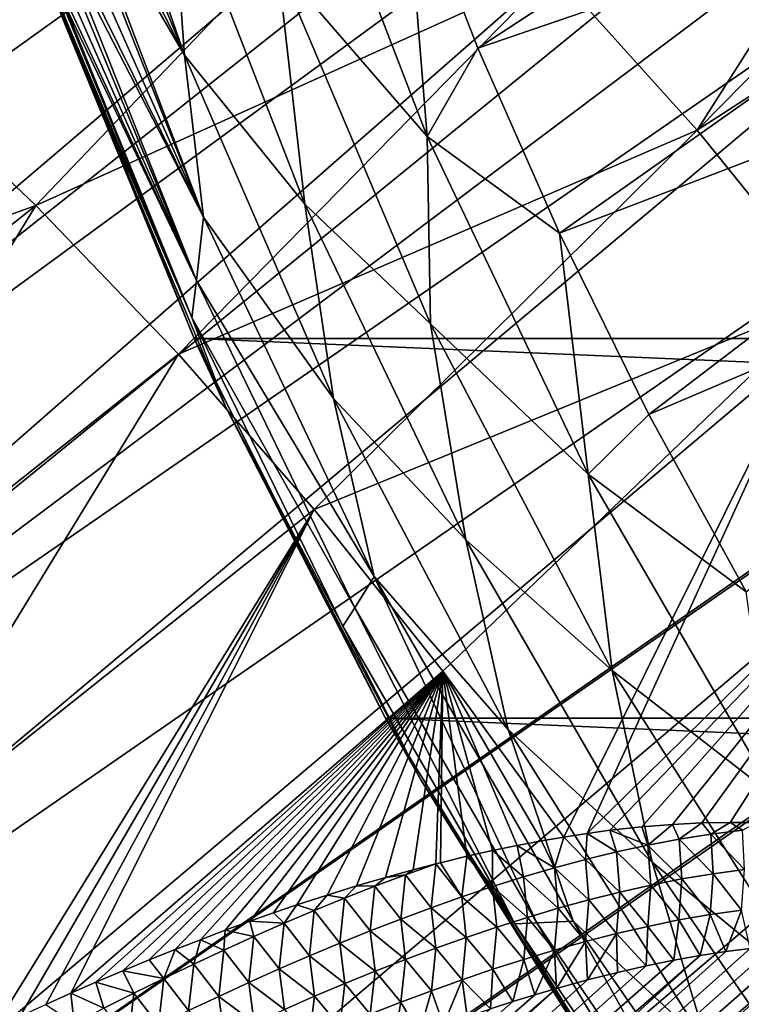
# Model space of a CAD drawing. Header units: metres. Extents: x -82 to 82, y -313 to 40.
# Tile 179 of 256: x -38 to -32, y -22 to -14. Entities that reach past the tile are written whole.
import ezdxf

# ---------------------------------------------------------------- set-up
doc = ezdxf.new("R2010")
doc.units = ezdxf.units.M
doc.layers.add('solid_505278_SW0001_CCC', color=7, linetype='CONTINUOUS')

msp = doc.modelspace()

# ---------------------------------------------------------------- linework, layer by layer
at = {"layer": 'solid_505278_SW0001_CCC'}
for points in [[(-29.250359, -0.070497, 15.767842), (-47.219147, -15.301506, 32.15123), (-47.563908, -13.921329, 33.041054)], [(-29.250359, -0.070497, 15.767842), (-29.427204, -1.039332, 15.734186), (-47.219147, -15.301506, 32.15123)], [(-29.427204, -1.039332, 15.734186), (-29.568556, -1.999146, 15.721783), (-47.219147, -15.301506, 32.15123)], [(-29.568556, -1.999146, 15.721783), (-46.740112, -16.712803, 31.379744), (-47.219147, -15.301506, 32.15123)], [(-29.568556, -1.999146, 15.721783), (-29.674345, -2.945798, 15.729449), (-46.740112, -16.712803, 31.379744)], [(-29.674345, -2.945798, 15.729449), (-29.74506, -3.876308, 15.756105), (-46.740112, -16.712803, 31.379744)], [(-29.74506, -3.876308, 15.756105), (-46.132221, -18.138931, 30.735613), (-46.740112, -16.712803, 31.379744)], [(-29.74506, -3.876308, 15.756105), (-29.781553, -4.78854, 15.800815), (-46.132221, -18.138931, 30.735613)], [(-29.781553, -4.78854, 15.800815), (-29.784897, -5.681079, 15.862787), (-46.132221, -18.138931, 30.735613)], [(-29.784897, -5.681079, 15.862787), (-45.403316, -19.561682, 30.226973), (-46.132221, -18.138931, 30.735613)], [(-29.784897, -5.681079, 15.862787), (-29.756289, -6.552997, 15.941398), (-45.403316, -19.561682, 30.226973)], [(-29.756289, -6.552997, 15.941398), (-29.697023, -7.40295, 16.036051), (-45.403316, -19.561682, 30.226973)], [(-29.697023, -7.40295, 16.036051), (-29.608393, -8.229837, 16.146132), (-45.403316, -19.561682, 30.226973)], [(-29.608393, -8.229837, 16.146132), (-44.560768, -20.966619, 29.859011), (-45.403316, -19.561682, 30.226973)], [(-29.608393, -8.229837, 16.146132), (-29.491426, -9.03531, 16.271564), (-44.560768, -20.966619, 29.859011)], [(-29.491426, -9.03531, 16.271564), (-29.347158, -9.820936, 16.412695), (-44.560768, -20.966619, 29.859011)], [(-29.347158, -9.820936, 16.412695), (-43.615726, -22.335091, 29.636663), (-44.560768, -20.966619, 29.859011)], [(-29.347158, -9.820936, 16.412695), (-29.176775, -10.586627, 16.569757), (-43.615726, -22.335091, 29.636663)], [(-29.176775, -10.586627, 16.569757), (-28.981352, -11.332709, 16.743151), (-43.615726, -22.335091, 29.636663)], [(-29.390587, -11.030421, -258.303833), (-34.76865, -12.654686, -261.541443), (-34.183567, -14.159228, -261.541443)], [(-28.866114, -12.337922, -258.303833), (-29.390587, -11.030421, -258.303833), (-34.183567, -14.159228, -261.541443)], [(-40.103329, -13.242487, 66.347427), (-38.89143, -14.29562, 66.721436), (-36.028183, -11.223099, 61.053532)], [(-38.89143, -14.29562, 66.721436), (-34.77845, -12.342787, 61.392902), (-36.028183, -11.223099, 61.053532)], [(-28.981352, -11.332709, 16.743151), (-28.762028, -12.05919, 16.933319), (-43.615726, -22.335091, 29.636663)], [(-33.576813, -13.543488, 61.605286), (-32.433533, -14.814957, 61.688858), (-30.224277, -11.32935, 55.912491)], [(-32.433533, -14.814957, 61.688858), (-29.638788, -11.975704, 55.959679), (-30.224277, -11.32935, 55.912491)], [(-37.5, -11.404346, -263.736938), (-36.525845, -14.216496, -263.735565), (-36.640965, -12.634807, -263.08255)], [(-37.5, -11.813826, -263.957245), (-36.525845, -14.216496, -263.735565), (-37.5, -11.404346, -263.736938)], [(-37.5, -12.281845, -264.249939), (-36.525845, -14.216496, -263.735565), (-37.5, -11.813826, -263.957245)], [(-32.433533, -14.814957, 61.688858), (-29.072886, -12.640895, 55.968151), (-29.638788, -11.975704, 55.959679)], [(-28.762028, -12.05919, 16.933319), (-42.578362, -23.652468, 29.56222), (-43.615726, -22.335091, 29.636663)], [(-28.16559, -13.673676, 17.443703), (-42.578362, -23.652468, 29.56222), (-28.762028, -12.05919, 16.933319)], [(-35.784664, -13.481284, -262.492188), (-34.589653, -14.865743, -261.974609), (-35.658535, -12.079038, -261.974609)], [(-35.658535, -12.079038, -261.974609), (-34.589653, -14.865743, -261.974609), (-34.76865, -12.654686, -261.541443)], [(-37.5, -12.281845, -264.249939), (-37.5, -12.546928, -264.441711), (-36.525845, -14.216496, -263.735565)], [(-28.866114, -12.337922, -258.303833), (-34.183567, -14.159228, -261.541443), (-33.533417, -15.636814, -261.541443)], [(-28.283506, -13.620573, -258.303833), (-28.866114, -12.337922, -258.303833), (-33.533417, -15.636814, -261.541443)], [(-38.89143, -14.29562, 66.721436), (-37.711143, -15.416755, 66.983505), (-34.77845, -12.342787, 61.392902)], [(-37.711143, -15.416755, 66.983505), (-33.576813, -13.543488, 61.605286), (-34.77845, -12.342787, 61.392902)], [(-37.5, -12.546928, -264.441711), (-36.374493, -15.508691, -264.440063), (-36.525845, -14.216496, -263.735565)], [(-37.5, -12.664365, -264.534058), (-36.374493, -15.508691, -264.440063), (-37.5, -12.546928, -264.441711)], [(-36.640965, -12.634807, -263.08255), (-35.565224, -15.404982, -263.08255), (-35.784664, -13.481284, -262.492188)], [(-36.525845, -14.216496, -263.735565), (-35.565224, -15.404982, -263.08255), (-36.640965, -12.634807, -263.08255)], [(-34.589653, -14.865743, -261.974609), (-34.183567, -14.159228, -261.541443), (-34.76865, -12.654686, -261.541443)], [(-32.433533, -14.814957, 61.688858), (-31.358356, -16.146347, 61.642918), (-29.072886, -12.640895, 55.968151)], [(-37.5, -12.975722, -264.808594), (-36.374493, -15.508691, -264.440063), (-37.5, -12.664365, -264.534058)], [(-37.5, -12.975722, -264.808594), (-37.5, -13.227828, -265.073608), (-36.374493, -15.508691, -264.440063)], [(-37.5, -13.227828, -265.073608), (-37.5, -13.321193, -265.185455), (-36.374493, -15.508691, -264.440063)], [(36.44915, -16.476023, -279.5), (-36.44915, -16.476023, -279.5), (-37.71508, -13.325637, -279.5)], [(-37.689125, -13.398878, -275.372955), (-37.71508, -13.325637, -279.5), (-36.44915, -16.476023, -279.5)], [(37.71508, -13.325637, -279.5), (36.44915, -16.476023, -279.5), (-37.71508, -13.325637, -279.5)], [(-37.5, -13.321193, -265.185455), (-36.430946, -16.01425, -265.183929), (-36.374493, -15.508691, -264.440063)], [(-37.5, -13.430302, -265.32959), (-36.430946, -16.01425, -265.183929), (-37.5, -13.321193, -265.185455)], [(-37.631992, -13.558504, -275.204681), (-37.689125, -13.398878, -275.372955), (-36.44915, -16.476023, -279.5)], [(-37.5, -13.59042, -265.577118), (-36.430946, -16.01425, -265.183929), (-37.5, -13.430302, -265.32959)], [(-35.784664, -13.481284, -262.492188), (-34.563755, -16.359526, -262.492188), (-34.589653, -14.865743, -261.974609)], [(-35.565224, -15.404982, -263.08255), (-34.563755, -16.359526, -262.492188), (-35.784664, -13.481284, -262.492188)], [(-37.711143, -15.416755, 66.983505), (-36.575092, -16.601664, 67.138634), (-33.576813, -13.543488, 61.605286)], [(-37.587654, -13.680943, -275.044434), (-37.631992, -13.558504, -275.204681), (-36.44915, -16.476023, -279.5)], [(-37.5, -13.59042, -265.577118), (-37.5, -13.714593, -265.81842), (-36.430946, -16.01425, -265.183929)], [(-36.575092, -16.601664, 67.138634), (-32.433533, -14.814957, 61.688858), (-33.576813, -13.543488, 61.605286)], [(-28.16559, -13.673676, 17.443703), (-41.461132, -24.902836, 29.636663), (-42.578362, -23.652468, 29.56222)], [(-28.16559, -13.673676, 17.443703), (-27.467567, -15.167238, 18.048855), (-41.461132, -24.902836, 29.636663)], [(-28.283506, -13.620573, -258.303833), (-33.533417, -15.636814, -261.541443), (-32.819435, -17.084635, -261.541443)], [(-27.643944, -14.875792, -258.303833), (-28.283506, -13.620573, -258.303833), (-32.819435, -17.084635, -261.541443)], [(-37.55397, -13.773142, -274.891052), (-37.587654, -13.680943, -275.044434), (-36.44915, -16.476023, -279.5)], [(-37.5, -13.714593, -265.81842), (-37.5, -13.771555, -265.955414), (-36.430946, -16.01425, -265.183929)], [(-37.529537, -13.83957, -274.744629), (-37.55397, -13.773142, -274.891052), (-36.44915, -16.476023, -279.5)], [(-37.5, -13.771555, -265.955414), (-36.467594, -16.309835, -265.954437), (-36.430946, -16.01425, -265.183929)], [(-37.5, -13.80651, -266.053223), (-36.467594, -16.309835, -265.954437), (-37.5, -13.771555, -265.955414)], [(-37.5, -13.869794, -266.283081), (-36.467594, -16.309835, -265.954437), (-37.5, -13.80651, -266.053223)], [(-37.512974, -13.884409, -274.603333), (-37.529537, -13.83957, -274.744629), (-36.44915, -16.476023, -279.5)], [(-37.503239, -13.910685, -274.463959), (-37.512974, -13.884409, -274.603333), (-36.44915, -16.476023, -279.5)], [(-37.5, -13.919411, -274.324585), (-37.503239, -13.910685, -274.463959), (-36.44915, -16.476023, -279.5)], [(-37.5, -13.869794, -266.283081), (-37.5, -13.907079, -266.510773), (-36.467594, -16.309835, -265.954437)], [(-37.5, -13.907079, -266.510773), (-37.5, -13.919411, -266.73761), (-36.467594, -16.309835, -265.954437)], [(-37.5, -13.919411, -266.73761), (-37.5, -13.919411, -274.324585), (-36.44915, -16.476023, -279.5)], [(-36.19841, -17.019842, -266.73761), (-37.5, -13.919411, -266.73761), (-36.44915, -16.476023, -279.5)], [(-36.467594, -16.309835, -265.954437), (-37.5, -13.919411, -266.73761), (-36.19841, -17.019842, -266.73761)], [(-36.525845, -14.216496, -263.735565), (-35.337078, -16.956917, -263.735565), (-35.565224, -15.404982, -263.08255)], [(-36.374493, -15.508691, -264.440063), (-35.337078, -16.956917, -263.735565), (-36.525845, -14.216496, -263.735565)], [(-34.589653, -14.865743, -261.974609), (-33.533417, -15.636814, -261.541443), (-34.183567, -14.159228, -261.541443)], [(-42.484177, -17.134138, 71.976013), (-37.711143, -15.416755, 66.983505), (-38.89143, -14.29562, 66.721436)], [(-36.575092, -16.601664, 67.138634), (-35.490562, -17.842735, 67.185837), (-32.433533, -14.814957, 61.688858)], [(-35.490562, -17.842735, 67.185837), (-31.358356, -16.146347, 61.642918), (-32.433533, -14.814957, 61.688858)], [(-34.589653, -14.865743, -261.974609), (-33.303379, -17.559019, -261.974609), (-33.533417, -15.636814, -261.541443)], [(-34.563755, -16.359526, -262.492188), (-33.303379, -17.559019, -261.974609), (-34.589653, -14.865743, -261.974609)], [(-27.643944, -14.875792, -258.303833), (-32.819435, -17.084635, -261.541443), (-32.04298, -18.499933, -261.541443)], [(-27.467567, -15.167238, 18.048855), (-27.455582, -15.190328, 18.059414), (-41.461132, -24.902836, 29.636663)], [(-27.455582, -15.190328, 18.059414), (-40.277557, -26.071154, 29.859011), (-41.461132, -24.902836, 29.636663)], [(-27.455582, -15.190328, 18.059414), (-26.672958, -16.562752, 18.767042), (-40.277557, -26.071154, 29.859011)], [(-35.565224, -15.404982, -263.08255), (-34.280403, -18.084595, -263.08255), (-34.563755, -16.359526, -262.492188)], [(-35.337078, -16.956917, -263.735565), (-34.280403, -18.084595, -263.08255), (-35.565224, -15.404982, -263.08255)], [(-42.484177, -17.134138, 71.976013), (-41.30949, -18.267248, 72.231407), (-37.711143, -15.416755, 66.983505)], [(-41.30949, -18.267248, 72.231407), (-40.172504, -19.457144, 72.382973), (-37.711143, -15.416755, 66.983505)], [(-40.172504, -19.457144, 72.382973), (-36.575092, -16.601664, 67.138634), (-37.711143, -15.416755, 66.983505)], [(-36.430946, -16.01425, -265.183929), (-35.012356, -18.378199, -264.440063), (-36.374493, -15.508691, -264.440063)], [(-36.374493, -15.508691, -264.440063), (-35.012356, -18.378199, -264.440063), (-35.337078, -16.956917, -263.735565)], [(-33.303379, -17.559019, -261.974609), (-32.819435, -17.084635, -261.541443), (-33.533417, -15.636814, -261.541443)], [(-36.467594, -16.309835, -265.954437), (-35.166573, -18.627459, -265.183929), (-36.430946, -16.01425, -265.183929)], [(-36.430946, -16.01425, -265.183929), (-35.166573, -18.627459, -265.183929), (-35.012356, -18.378199, -264.440063)], [(-35.490562, -17.842735, 67.185837), (-34.464523, -19.132004, 67.124802), (-31.358356, -16.146347, 61.642918)], [(-34.464523, -19.132004, 67.124802), (-33.499538, -20.456976, 66.949028), (-31.358356, -16.146347, 61.642918)], [(-33.499538, -20.456976, 66.949028), (-33.312195, -20.427992, 66.725502), (-31.358356, -16.146347, 61.642918)], [(-33.312195, -20.427992, 66.725502), (-30.36046, -17.526299, 61.46785), (-31.358356, -16.146347, 61.642918)], [(-36.467594, -16.309835, -265.954437), (-36.19841, -17.019842, -266.73761), (-35.2621, -18.774462, -265.954437)], [(-36.467594, -16.309835, -265.954437), (-35.2621, -18.774462, -265.954437), (-35.166573, -18.627459, -265.183929)], [(-34.563755, -16.359526, -262.492188), (-33.111797, -19.128408, -262.492188), (-33.303379, -17.559019, -261.974609)], [(-34.280403, -18.084595, -263.08255), (-33.111797, -19.128408, -262.492188), (-34.563755, -16.359526, -262.492188)], [(34.920612, -19.507713, -279.5), (-34.920612, -19.507713, -279.5), (-36.44915, -16.476023, -279.5)], [(-36.19841, -17.019842, -266.73761), (-36.44915, -16.476023, -279.5), (-34.920612, -19.507713, -279.5)], [(36.44915, -16.476023, -279.5), (34.920612, -19.507713, -279.5), (-36.44915, -16.476023, -279.5)], [(-26.672958, -16.562752, 18.767042), (-26.65559, -16.59059, 18.783199), (-40.277557, -26.071154, 29.859011)], [(-26.65559, -16.59059, 18.783199), (-39.040272, -27.144865, 30.226973), (-40.277557, -26.071154, 29.859011)], [(-40.172504, -19.457144, 72.382973), (-39.083408, -20.699244, 72.434235), (-36.575092, -16.601664, 67.138634)], [(-39.083408, -20.699244, 72.434235), (-35.490562, -17.842735, 67.185837), (-36.575092, -16.601664, 67.138634)], [(-26.65559, -16.59059, 18.783199), (-25.805109, -17.847361, 19.604805), (-39.040272, -27.144865, 30.226973)], [(-35.337078, -16.956917, -263.735565), (-33.943058, -19.598845, -263.735565), (-34.280403, -18.084595, -263.08255)], [(-35.012356, -18.378199, -264.440063), (-33.943058, -19.598845, -263.735565), (-35.337078, -16.956917, -263.735565)], [(-34.641018, -20, -266.73761), (-36.19841, -17.019842, -266.73761), (-34.920612, -19.507713, -279.5)], [(-35.2621, -18.774462, -265.954437), (-36.19841, -17.019842, -266.73761), (-34.641018, -20, -266.73761)], [(-33.303379, -17.559019, -261.974609), (-32.04298, -18.499933, -261.541443), (-32.819435, -17.084635, -261.541443)], [(-33.312195, -20.427992, 66.725502), (-33.130512, -20.403664, 66.509125), (-30.36046, -17.526299, 61.46785)], [(-33.130512, -20.403664, 66.509125), (-32.874817, -20.375914, 66.205238), (-30.36046, -17.526299, 61.46785)], [(-32.874817, -20.375914, 66.205238), (-32.629997, -20.355982, 65.914543), (-30.36046, -17.526299, 61.46785)], [(-32.629997, -20.355982, 65.914543), (-32.395954, -20.344074, 65.637329), (-30.36046, -17.526299, 61.46785)], [(-32.395954, -20.344074, 65.637329), (-32.172371, -20.339834, 65.373283), (-30.36046, -17.526299, 61.46785)], [(-32.172371, -20.339834, 65.373283), (-31.958502, -20.341873, 65.121017), (-30.36046, -17.526299, 61.46785)], [(-33.303379, -17.559019, -261.974609), (-31.807804, -20.141943, -261.974609), (-32.04298, -18.499933, -261.541443)], [(-33.111797, -19.128408, -262.492188), (-31.807804, -20.141943, -261.974609), (-33.303379, -17.559019, -261.974609)], [(-39.083408, -20.699244, 72.434235), (-38.04541, -21.983215, 72.380249), (-35.490562, -17.842735, 67.185837)], [(-38.04541, -21.983215, 72.380249), (-37.837036, -21.8862, 72.132797), (-35.490562, -17.842735, 67.185837)], [(-37.837036, -21.8862, 72.132797), (-37.632534, -21.792995, 71.889633), (-35.490562, -17.842735, 67.185837)], [(-37.632534, -21.792995, 71.889633), (-37.431702, -21.703327, 71.650475), (-35.490562, -17.842735, 67.185837)], [(-37.431702, -21.703327, 71.650475), (-34.464523, -19.132004, 67.124802), (-35.490562, -17.842735, 67.185837)], [(-25.805109, -17.847361, 19.604805), (-25.791048, -17.866592, 19.618942), (-39.040272, -27.144865, 30.226973)], [(-25.791048, -17.866592, 19.618942), (-37.765705, -28.109753, 30.735613), (-39.040272, -27.144865, 30.226973)], [(-25.791048, -17.866592, 19.618942), (-24.891317, -19.013494, 20.568521), (-37.765705, -28.109753, 30.735613)], [(-34.280403, -18.084595, -263.08255), (-32.794056, -20.657892, -263.08255), (-33.111797, -19.128408, -262.492188)], [(-33.943058, -19.598845, -263.735565), (-32.794056, -20.657892, -263.08255), (-34.280403, -18.084595, -263.08255)], [(-35.166573, -18.627459, -265.183929), (-33.715061, -21.141541, -265.183929), (-35.012356, -18.378199, -264.440063)], [(-35.012356, -18.378199, -264.440063), (-33.424297, -21.129118, -264.440063), (-33.943058, -19.598845, -263.735565)], [(-33.715061, -21.141541, -265.183929), (-33.424297, -21.129118, -264.440063), (-35.012356, -18.378199, -264.440063)], [(-35.2621, -18.774462, -265.954437), (-33.890282, -21.150534, -265.954437), (-35.166573, -18.627459, -265.183929)], [(-33.890282, -21.150534, -265.954437), (-33.715061, -21.141541, -265.183929), (-35.166573, -18.627459, -265.183929)], [(-35.2621, -18.774462, -265.954437), (-34.641018, -20, -266.73761), (-33.890282, -21.150534, -265.954437)], [(-24.891317, -19.013494, 20.568521), (-36.466805, -28.956055, 31.379744), (-37.765705, -28.109753, 30.735613)], [(-24.891317, -19.013494, 20.568521), (-24.474615, -19.495378, 21.041468), (-36.466805, -28.956055, 31.379744)], [(-37.431702, -21.703327, 71.650475), (-37.23444, -21.617058, 71.415222), (-34.464523, -19.132004, 67.124802)], [(-37.23444, -21.617058, 71.415222), (-37.018646, -21.525286, 71.157791), (-34.464523, -19.132004, 67.124802)], [(-37.018646, -21.525286, 71.157791), (-36.807545, -21.438181, 70.905884), (-34.464523, -19.132004, 67.124802)], [(-36.807545, -21.438181, 70.905884), (-36.600906, -21.355408, 70.659172), (-34.464523, -19.132004, 67.124802)], [(-36.600906, -21.355408, 70.659172), (-36.39851, -21.276638, 70.41732), (-34.464523, -19.132004, 67.124802)], [(-36.39851, -21.276638, 70.41732), (-36.20013, -21.20154, 70.179985), (-34.464523, -19.132004, 67.124802)], [(-36.20013, -21.20154, 70.179985), (-36.00576, -21.130165, 69.947273), (-34.464523, -19.132004, 67.124802)], [(-36.00576, -21.130165, 69.947273), (-35.815624, -21.062916, 69.719711), (-34.464523, -19.132004, 67.124802)], [(-35.815624, -21.062916, 69.719711), (-35.629555, -20.999525, 69.497055), (-34.464523, -19.132004, 67.124802)], [(-35.629555, -20.999525, 69.497055), (-35.38747, -20.920511, 69.207306), (-34.464523, -19.132004, 67.124802)], [(-35.38747, -20.920511, 69.207306), (-35.151878, -20.847183, 68.925095), (-34.464523, -19.132004, 67.124802)], [(-35.151878, -20.847183, 68.925095), (-34.92271, -20.779552, 68.650497), (-34.464523, -19.132004, 67.124802)], [(-34.92271, -20.779552, 68.650497), (-34.700142, -20.718037, 68.384094), (-34.464523, -19.132004, 67.124802)], [(-34.700142, -20.718037, 68.384094), (-34.519337, -20.670996, 68.167786), (-34.464523, -19.132004, 67.124802)], [(-34.519337, -20.670996, 68.167786), (-34.483837, -20.662056, 68.12532), (-34.464523, -19.132004, 67.124802)], [(-34.483837, -20.662056, 68.12532), (-34.273468, -20.611023, 67.873596), (-34.464523, -19.132004, 67.124802)], [(-33.677269, -20.487347, 67.161064), (-33.499538, -20.456976, 66.949028), (-34.464523, -19.132004, 67.124802)], [(-33.870205, -20.5236, 67.391342), (-33.677269, -20.487347, 67.161064), (-34.464523, -19.132004, 67.124802)], [(-34.068855, -20.564678, 67.628716), (-33.870205, -20.5236, 67.391342), (-34.464523, -19.132004, 67.124802)], [(-34.273468, -20.611023, 67.873596), (-34.068855, -20.564678, 67.628716), (-34.464523, -19.132004, 67.124802)], [(-33.111797, -19.128408, -262.492188), (-31.438499, -21.769424, -262.492188), (-31.807804, -20.141943, -261.974609)], [(-32.794056, -20.657892, -263.08255), (-31.438499, -21.769424, -262.492188), (-33.111797, -19.128408, -262.492188)], [(-24.474615, -19.495378, 21.041468), (-24.055731, -19.950617, 21.538841), (-36.466805, -28.956055, 31.379744)], [(33.140461, -22.398878, -279.5), (-33.140461, -22.398878, -279.5), (-34.920612, -19.507713, -279.5)], [(-34.641018, -20, -266.73761), (-34.920612, -19.507713, -279.5), (-33.140461, -22.398878, -279.5)], [(34.920612, -19.507713, -279.5), (33.140461, -22.398878, -279.5), (-34.920612, -19.507713, -279.5)], [(-33.943058, -19.598845, -263.735565), (-32.351887, -22.126936, -263.735565), (-32.794056, -20.657892, -263.08255)], [(-33.424297, -21.129118, -264.440063), (-32.351887, -22.126936, -263.735565), (-33.943058, -19.598845, -263.735565)], [(-24.055731, -19.950617, 21.538841), (-35.160133, -29.672882, 32.15123), (-36.466805, -28.956055, 31.379744)], [(-24.055731, -19.950617, 21.538841), (-23.637632, -20.378817, 22.060297), (-35.160133, -29.672882, 32.15123)], [(-32.838821, -22.838821, -266.73761), (-34.641018, -20, -266.73761), (-33.140461, -22.398878, -279.5)], [(-33.890282, -21.150534, -265.954437), (-34.641018, -20, -266.73761), (-32.838821, -22.838821, -266.73761)], [(-32.827927, -20.521631, 66.2267), (-32.629997, -20.355982, 65.914543), (-32.874817, -20.375914, 66.205238)], [(-32.827927, -20.521631, 66.2267), (-32.577141, -20.473749, 65.914848), (-32.629997, -20.355982, 65.914543)], [(-32.577141, -20.473749, 65.914848), (-32.395954, -20.344074, 65.637329), (-32.629997, -20.355982, 65.914543)], [(-32.577141, -20.473749, 65.914848), (-32.325142, -20.433382, 65.601685), (-32.395954, -20.344074, 65.637329)], [(-32.325142, -20.433382, 65.601685), (-32.172371, -20.339834, 65.373283), (-32.395954, -20.344074, 65.637329)], [(-32.325142, -20.433382, 65.601685), (-32.071819, -20.401247, 65.287178), (-32.172371, -20.339834, 65.373283)], [(-32.071819, -20.401247, 65.287178), (-31.958502, -20.341873, 65.121017), (-32.172371, -20.339834, 65.373283)], [(-23.637632, -20.378817, 22.060297), (-23.223309, -20.779757, 22.605289), (-35.160133, -29.672882, 32.15123)], [(-33.326244, -20.637249, 66.846603), (-33.312195, -20.427992, 66.725502), (-33.499538, -20.456976, 66.949028)], [(-33.326244, -20.637249, 66.846603), (-33.077599, -20.576317, 66.537277), (-33.312195, -20.427992, 66.725502)], [(-33.077599, -20.576317, 66.537277), (-33.130512, -20.403664, 66.509125), (-33.312195, -20.427992, 66.725502)], [(-32.827927, -20.521631, 66.2267), (-32.874817, -20.375914, 66.205238), (-33.130512, -20.403664, 66.509125)], [(-33.077599, -20.576317, 66.537277), (-32.827927, -20.521631, 66.2267), (-33.130512, -20.403664, 66.509125)], [(-32.577141, -20.473749, 65.914848), (-32.306965, -20.75028, 65.692543), (-32.325142, -20.433382, 65.601685)], [(-32.325142, -20.433382, 65.601685), (-32.056931, -20.716311, 65.386086), (-32.071819, -20.401247, 65.287178)], [(-32.325142, -20.433382, 65.601685), (-32.306965, -20.75028, 65.692543), (-32.056931, -20.716311, 65.386086)], [(-33.573948, -20.703995, 67.154709), (-33.677269, -20.487347, 67.161064), (-33.870205, -20.5236, 67.391342)], [(-33.573948, -20.703995, 67.154709), (-33.499538, -20.456976, 66.949028), (-33.677269, -20.487347, 67.161064)], [(-33.573948, -20.703995, 67.154709), (-33.326244, -20.637249, 66.846603), (-33.499538, -20.456976, 66.949028)], [(-32.827927, -20.521631, 66.2267), (-32.55603, -20.792164, 65.998146), (-32.577141, -20.473749, 65.914848)], [(-32.577141, -20.473749, 65.914848), (-32.55603, -20.792164, 65.998146), (-32.306965, -20.75028, 65.692543)], [(-34.066799, -20.853247, 67.767387), (-34.068855, -20.564678, 67.628716), (-34.273468, -20.611023, 67.873596)], [(-33.820774, -20.776133, 67.461624), (-33.870205, -20.5236, 67.391342), (-34.068855, -20.564678, 67.628716)], [(-34.066799, -20.853247, 67.767387), (-33.820774, -20.776133, 67.461624), (-34.068855, -20.564678, 67.628716)], [(-33.820774, -20.776133, 67.461624), (-33.573948, -20.703995, 67.154709), (-33.870205, -20.5236, 67.391342)], [(-33.326244, -20.637249, 66.846603), (-33.051487, -20.896942, 66.60672), (-33.077599, -20.576317, 66.537277)], [(-33.077599, -20.576317, 66.537277), (-32.804188, -20.841272, 66.302879), (-32.827927, -20.521631, 66.2267)], [(-33.077599, -20.576317, 66.537277), (-33.051487, -20.896942, 66.60672), (-32.804188, -20.841272, 66.302879)], [(-32.827927, -20.521631, 66.2267), (-32.804188, -20.841272, 66.302879), (-32.55603, -20.792164, 65.998146)], [(-34.763432, -20.758347, 68.473694), (-34.519337, -20.670996, 68.167786), (-34.700142, -20.718037, 68.384094)], [(-34.55666, -21.021229, 68.375511), (-34.519337, -20.670996, 68.167786), (-34.763432, -20.758347, 68.473694)], [(-34.55666, -21.021229, 68.375511), (-34.312073, -20.935034, 68.072006), (-34.519337, -20.670996, 68.167786)], [(-34.312073, -20.935034, 68.072006), (-34.483837, -20.662056, 68.12532), (-34.519337, -20.670996, 68.167786)], [(-34.312073, -20.935034, 68.072006), (-34.273468, -20.611023, 67.873596), (-34.483837, -20.662056, 68.12532)], [(-34.312073, -20.935034, 68.072006), (-34.066799, -20.853247, 67.767387), (-34.273468, -20.611023, 67.873596)], [(-33.573948, -20.703995, 67.154709), (-33.297985, -20.958672, 66.909653), (-33.326244, -20.637249, 66.846603)], [(-33.326244, -20.637249, 66.846603), (-33.297985, -20.958672, 66.909653), (-33.051487, -20.896942, 66.60672)], [(-32.794056, -20.657892, -263.08255), (-31.11492, -23.109747, -263.08255), (-31.438499, -21.769424, -262.492188)], [(-32.351887, -22.126936, -263.735565), (-31.11492, -23.109747, -263.08255), (-32.794056, -20.657892, -263.08255)], [(-34.763432, -20.758347, 68.473694), (-34.700142, -20.718037, 68.384094), (-34.92271, -20.779552, 68.650497)], [(-33.820774, -20.776133, 67.461624), (-33.543732, -21.026051, 67.211678), (-33.573948, -20.703995, 67.154709)], [(-33.573948, -20.703995, 67.154709), (-33.543732, -21.026051, 67.211678), (-33.297985, -20.958672, 66.909653)], [(-32.306965, -20.75028, 65.692543), (-32.55603, -20.792164, 65.998146), (-32.330456, -21.075846, 65.753532)], [(-32.306965, -20.75028, 65.692543), (-32.330456, -21.075846, 65.753532), (-32.080292, -21.040014, 65.45105)], [(-32.056931, -20.716311, 65.386086), (-32.306965, -20.75028, 65.692543), (-32.080292, -21.040014, 65.45105)], [(-23.223309, -20.779757, 22.605289), (-33.86079, -30.252069, 33.041054), (-35.160133, -29.672882, 32.15123)], [(-35.006332, -20.849688, 68.777802), (-34.92271, -20.779552, 68.650497), (-35.151878, -20.847183, 68.925095)], [(-35.006332, -20.849688, 68.777802), (-34.763432, -20.758347, 68.473694), (-34.92271, -20.779552, 68.650497)], [(-34.800598, -21.111574, 68.677925), (-34.763432, -20.758347, 68.473694), (-35.006332, -20.849688, 68.777802)], [(-34.800598, -21.111574, 68.677925), (-34.55666, -21.021229, 68.375511), (-34.763432, -20.758347, 68.473694)], [(-34.066799, -20.853247, 67.767387), (-33.788769, -21.098665, 67.512787), (-33.820774, -20.776133, 67.461624)], [(-23.223309, -20.779757, 22.605289), (-22.815672, -21.153442, 23.173153), (-33.86079, -30.252069, 33.041054)], [(-33.820774, -20.776133, 67.461624), (-33.788769, -21.098665, 67.512787), (-33.543732, -21.026051, 67.211678)], [(-32.55603, -20.792164, 65.998146), (-32.804188, -20.841272, 66.302879), (-32.579971, -21.119484, 66.055641)], [(-32.55603, -20.792164, 65.998146), (-32.579971, -21.119484, 66.055641), (-32.330456, -21.075846, 65.753532)], [(-35.248592, -20.944818, 69.080704), (-35.151878, -20.847183, 68.925095), (-35.38747, -20.920511, 69.207306)], [(-35.248592, -20.944818, 69.080704), (-35.006332, -20.849688, 68.777802), (-35.151878, -20.847183, 68.925095)], [(-35.043945, -21.205809, 68.979263), (-35.006332, -20.849688, 68.777802), (-35.248592, -20.944818, 69.080704)], [(-35.043945, -21.205809, 68.979263), (-34.800598, -21.111574, 68.677925), (-35.006332, -20.849688, 68.777802)], [(-34.312073, -20.935034, 68.072006), (-34.033146, -21.176132, 67.812988), (-34.066799, -20.853247, 67.767387)], [(-34.066799, -20.853247, 67.767387), (-34.033146, -21.176132, 67.812988), (-33.788769, -21.098665, 67.512787)], [(-33.051487, -20.896942, 66.60672), (-33.297985, -20.958672, 66.909653), (-33.077114, -21.227501, 66.658409)], [(-33.051487, -20.896942, 66.60672), (-33.077114, -21.227501, 66.658409), (-32.828857, -21.170246, 66.357292)], [(-32.804188, -20.841272, 66.302879), (-33.051487, -20.896942, 66.60672), (-32.828857, -21.170246, 66.357292)], [(-32.804188, -20.841272, 66.302879), (-32.828857, -21.170246, 66.357292), (-32.579971, -21.119484, 66.055641)], [(-35.490253, -21.04356, 69.382431), (-35.38747, -20.920511, 69.207306), (-35.629555, -20.999525, 69.497055)], [(-35.490253, -21.04356, 69.382431), (-35.248592, -20.944818, 69.080704), (-35.38747, -20.920511, 69.207306)], [(-35.286739, -21.303732, 69.279556), (-35.248592, -20.944818, 69.080704), (-35.490253, -21.04356, 69.382431)], [(-35.286739, -21.303732, 69.279556), (-35.043945, -21.205809, 68.979263), (-35.248592, -20.944818, 69.080704)], [(-34.55666, -21.021229, 68.375511), (-34.276905, -21.258165, 68.112274), (-34.312073, -20.935034, 68.072006)], [(-34.312073, -20.935034, 68.072006), (-34.276905, -21.258165, 68.112274), (-34.033146, -21.176132, 67.812988)], [(-33.297985, -20.958672, 66.909653), (-33.543732, -21.026051, 67.211678), (-33.324768, -21.290783, 66.958939)], [(-33.297985, -20.958672, 66.909653), (-33.324768, -21.290783, 66.958939), (-33.077114, -21.227501, 66.658409)], [(-35.731365, -21.145746, 69.683006), (-35.815624, -21.062916, 69.719711), (-36.00576, -21.130165, 69.947273)], [(-35.731365, -21.145746, 69.683006), (-35.629555, -20.999525, 69.497055), (-35.815624, -21.062916, 69.719711)], [(-35.731365, -21.145746, 69.683006), (-35.490253, -21.04356, 69.382431), (-35.629555, -20.999525, 69.497055)], [(-35.529015, -21.405176, 69.578804), (-35.490253, -21.04356, 69.382431), (-35.731365, -21.145746, 69.683006)], [(-35.529015, -21.405176, 69.578804), (-35.286739, -21.303732, 69.279556), (-35.490253, -21.04356, 69.382431)], [(-34.800598, -21.111574, 68.677925), (-34.520081, -21.344513, 68.41066), (-34.55666, -21.021229, 68.375511)], [(-34.55666, -21.021229, 68.375511), (-34.520081, -21.344513, 68.41066), (-34.276905, -21.258165, 68.112274)], [(-33.543732, -21.026051, 67.211678), (-33.788769, -21.098665, 67.512787), (-33.571838, -21.359678, 67.25885)], [(-33.543732, -21.026051, 67.211678), (-33.571838, -21.359678, 67.25885), (-33.324768, -21.290783, 66.958939)], [(-32.080292, -21.040014, 65.45105), (-32.330456, -21.075846, 65.753532), (-32.205772, -21.371181, 65.557304)], [(-32.080292, -21.040014, 65.45105), (-32.205772, -21.371181, 65.557304), (-32.010391, -21.346365, 65.324554)], [(-35.971966, -21.251211, 69.982452), (-36.00576, -21.130165, 69.947273), (-36.20013, -21.20154, 70.179985)], [(-35.971966, -21.251211, 69.982452), (-35.731365, -21.145746, 69.683006), (-36.00576, -21.130165, 69.947273)], [(-35.043945, -21.205809, 68.979263), (-34.762711, -21.434919, 68.708145), (-34.800598, -21.111574, 68.677925)], [(-34.800598, -21.111574, 68.677925), (-34.762711, -21.434919, 68.708145), (-34.520081, -21.344513, 68.41066)], [(-33.788769, -21.098665, 67.512787), (-34.033146, -21.176132, 67.812988), (-33.818356, -21.433775, 67.558098)], [(-33.890282, -21.150534, -265.954437), (-32.358604, -23.42684, -265.954437), (-33.715061, -21.141541, -265.183929)], [(-33.788769, -21.098665, 67.512787), (-33.818356, -21.433775, 67.558098), (-33.571838, -21.359678, 67.25885)], [(-33.715061, -21.141541, -265.183929), (-32.084133, -23.543119, -265.183929), (-33.424297, -21.129118, -264.440063)], [(-32.358604, -23.42684, -265.954437), (-32.084133, -23.543119, -265.183929), (-33.715061, -21.141541, -265.183929)], [(-33.424297, -21.129118, -264.440063), (-31.620562, -23.7437, -264.440063), (-32.351887, -22.126936, -263.735565)], [(-32.084133, -23.543119, -265.183929), (-31.620562, -23.7437, -264.440063), (-33.424297, -21.129118, -264.440063)], [(-32.579971, -21.119484, 66.055641), (-32.828857, -21.170246, 66.357292), (-32.621433, -21.440695, 66.053452)], [(-32.579971, -21.119484, 66.055641), (-32.621433, -21.440695, 66.053452), (-32.409351, -21.40251, 65.800156)], [(-32.330456, -21.075846, 65.753532), (-32.579971, -21.119484, 66.055641), (-32.409351, -21.40251, 65.800156)], [(-32.330456, -21.075846, 65.753532), (-32.409351, -21.40251, 65.800156), (-32.205772, -21.371181, 65.557304)], [(-36.212101, -21.359787, 70.280792), (-36.20013, -21.20154, 70.179985), (-36.39851, -21.276638, 70.41732)], [(-36.212101, -21.359787, 70.280792), (-35.971966, -21.251211, 69.982452), (-36.20013, -21.20154, 70.179985)], [(-35.770813, -21.509975, 69.877037), (-35.731365, -21.145746, 69.683006), (-35.971966, -21.251211, 69.982452)], [(-35.770813, -21.509975, 69.877037), (-35.529015, -21.405176, 69.578804), (-35.731365, -21.145746, 69.683006)], [(-35.286739, -21.303732, 69.279556), (-35.004833, -21.529135, 69.004723), (-35.043945, -21.205809, 68.979263)], [(-35.043945, -21.205809, 68.979263), (-35.004833, -21.529135, 69.004723), (-34.762711, -21.434919, 68.708145)], [(-34.033146, -21.176132, 67.812988), (-34.276905, -21.258165, 68.112274), (-34.064339, -21.512711, 67.856659)], [(-34.033146, -21.176132, 67.812988), (-34.064339, -21.512711, 67.856659), (-33.818356, -21.433775, 67.558098)], [(-33.890282, -21.150534, -265.954437), (-32.838821, -22.838821, -266.73761), (-32.358604, -23.42684, -265.954437)], [(-22.815672, -21.153442, 23.173153), (-22.417473, -21.500124, 23.76317), (-33.86079, -30.252069, 33.041054)], [(-32.828857, -21.170246, 66.357292), (-33.077114, -21.227501, 66.658409), (-32.841778, -21.485538, 66.317001)], [(-32.828857, -21.170246, 66.357292), (-32.841778, -21.485538, 66.317001), (-32.621433, -21.440695, 66.053452)], [(-36.451797, -21.471338, 70.578049), (-36.39851, -21.276638, 70.41732), (-36.600906, -21.355408, 70.659172)], [(-36.451797, -21.471338, 70.578049), (-36.212101, -21.359787, 70.280792), (-36.39851, -21.276638, 70.41732)], [(-36.012165, -21.617962, 70.174255), (-35.971966, -21.251211, 69.982452), (-36.212101, -21.359787, 70.280792)], [(-36.012165, -21.617962, 70.174255), (-35.770813, -21.509975, 69.877037), (-35.971966, -21.251211, 69.982452)], [(-34.276905, -21.258165, 68.112274), (-34.520081, -21.344513, 68.41066), (-34.309811, -21.596214, 68.154518)], [(-34.276905, -21.258165, 68.112274), (-34.309811, -21.596214, 68.154518), (-34.064339, -21.512711, 67.856659)], [(-33.324768, -21.290783, 66.958939), (-33.571838, -21.359678, 67.25885), (-33.558128, -21.666086, 67.175133)], [(-33.324768, -21.290783, 66.958939), (-33.558128, -21.666086, 67.175133), (-33.310097, -21.598162, 66.877769)], [(-33.077114, -21.227501, 66.658409), (-33.324768, -21.290783, 66.958939), (-33.310097, -21.598162, 66.877769)], [(-33.077114, -21.227501, 66.658409), (-33.310097, -21.598162, 66.877769), (-33.071312, -21.537996, 66.591736)], [(-33.077114, -21.227501, 66.658409), (-33.071312, -21.537996, 66.591736), (-32.841778, -21.485538, 66.317001)], [(-50.522434, -37.890839, 83.596733), (-31.469603, -21.306791, 64.682755), (-31.642363, -21.314268, 64.887383)], [(-50.522434, -37.890839, 83.596733), (-50.405293, -38.536819, 83.331078), (-31.469603, -21.306791, 64.682755)], [(-50.522434, -37.890839, 83.596733), (-31.642363, -21.314268, 64.887383), (-31.822475, -21.327295, 65.101158)], [(-50.522434, -37.890839, 83.596733), (-31.822475, -21.327295, 65.101158), (-32.010391, -21.346365, 65.324554)], [(-50.522434, -37.890839, 83.596733), (-32.010391, -21.346365, 65.324554), (-32.205772, -21.371181, 65.557304)], [(-50.522434, -37.890839, 83.596733), (-32.205772, -21.371181, 65.557304), (-32.409351, -21.40251, 65.800156)], [(-50.405293, -38.536819, 83.331078), (-31.303656, -21.304287, 64.486702), (-31.469603, -21.306791, 64.682755)], [(-50.405293, -38.536819, 83.331078), (-31.144859, -21.307049, 64.2995), (-31.303656, -21.304287, 64.486702)], [(-50.405293, -38.536819, 83.331078), (-30.992691, -21.314518, 64.120598), (-31.144859, -21.307049, 64.2995)], [(-50.405293, -38.536819, 83.331078), (-30.846811, -21.326328, 63.949608), (-30.992691, -21.314518, 64.120598)], [(-50.405293, -38.536819, 83.331078), (-30.707478, -21.342695, 63.786732), (-30.846811, -21.326328, 63.949608)], [(-50.405293, -38.536819, 83.331078), (-30.574125, -21.36298, 63.631382), (-30.707478, -21.342695, 63.786732)], [(-50.405293, -38.536819, 83.331078), (-50.253609, -39.17049, 83.069473), (-30.574125, -21.36298, 63.631382)], [(-50.253609, -39.17049, 83.069473), (-30.446589, -21.386986, 63.483341), (-30.574125, -21.36298, 63.631382)], [(-36.69109, -21.585754, 70.874237), (-36.600906, -21.355408, 70.659172), (-36.807545, -21.438181, 70.905884)], [(-36.69109, -21.585754, 70.874237), (-36.451797, -21.471338, 70.578049), (-36.600906, -21.355408, 70.659172)], [(-36.253105, -21.728983, 70.470482), (-36.212101, -21.359787, 70.280792), (-36.451797, -21.471338, 70.578049)], [(-36.253105, -21.728983, 70.470482), (-36.012165, -21.617962, 70.174255), (-36.212101, -21.359787, 70.280792)], [(-35.529015, -21.405176, 69.578804), (-35.246475, -21.626976, 69.300415), (-35.286739, -21.303732, 69.279556)], [(-35.286739, -21.303732, 69.279556), (-35.246475, -21.626976, 69.300415), (-35.004833, -21.529135, 69.004723)], [(-34.520081, -21.344513, 68.41066), (-34.762711, -21.434919, 68.708145), (-34.554794, -21.684029, 68.45166)], [(-34.520081, -21.344513, 68.41066), (-34.554794, -21.684029, 68.45166), (-34.309811, -21.596214, 68.154518)], [(-33.571838, -21.359678, 67.25885), (-33.818356, -21.433775, 67.558098), (-33.729164, -21.716249, 67.380203)], [(-33.571838, -21.359678, 67.25885), (-33.729164, -21.716249, 67.380203), (-33.558128, -21.666086, 67.175133)], [(-50.604382, -37.232616, 83.866211), (-32.409351, -21.40251, 65.800156), (-32.621433, -21.440695, 66.053452)], [(-50.604382, -37.232616, 83.866211), (-50.522434, -37.890839, 83.596733), (-32.409351, -21.40251, 65.800156)], [(-50.604382, -37.232616, 83.866211), (-32.621433, -21.440695, 66.053452), (-32.841778, -21.485538, 66.317001)], [(-50.253609, -39.17049, 83.069473), (-30.325008, -21.414804, 63.342693), (-30.446589, -21.386986, 63.483341)], [(-50.253609, -39.17049, 83.069473), (-30.098269, -21.480011, 63.082005), (-30.325008, -21.414804, 63.342693)], [(-36.69109, -21.585754, 70.874237), (-36.807545, -21.438181, 70.905884), (-37.018646, -21.525286, 71.157791)], [(-35.770813, -21.509975, 69.877037), (-35.487667, -21.728277, 69.595215), (-35.529015, -21.405176, 69.578804)], [(-35.529015, -21.405176, 69.578804), (-35.487667, -21.728277, 69.595215), (-35.246475, -21.626976, 69.300415)], [(-34.762711, -21.434919, 68.708145), (-35.004833, -21.529135, 69.004723), (-34.79932, -21.77589, 68.748062)], [(-34.762711, -21.434919, 68.708145), (-34.79932, -21.77589, 68.748062), (-34.554794, -21.684029, 68.45166)], [(-33.818356, -21.433775, 67.558098), (-34.064339, -21.512711, 67.856659), (-33.904888, -21.770464, 67.590889)], [(-33.818356, -21.433775, 67.558098), (-33.904888, -21.770464, 67.590889), (-33.729164, -21.716249, 67.380203)], [(-50.604382, -37.232616, 83.866211), (-32.841778, -21.485538, 66.317001), (-33.071312, -21.537996, 66.591736)], [(-50.253609, -39.17049, 83.069473), (-29.892912, -21.557049, 62.847946), (-30.098269, -21.480011, 63.082005)], [(-36.930008, -21.702927, 71.169373), (-37.018646, -21.525286, 71.157791), (-37.23444, -21.617058, 71.415222)], [(-36.930008, -21.702927, 71.169373), (-36.69109, -21.585754, 70.874237), (-37.018646, -21.525286, 71.157791)], [(-36.49366, -21.842924, 70.765724), (-36.451797, -21.471338, 70.578049), (-36.69109, -21.585754, 70.874237)], [(-36.49366, -21.842924, 70.765724), (-36.253105, -21.728983, 70.470482), (-36.451797, -21.471338, 70.578049)], [(-36.012165, -21.617962, 70.174255), (-35.728439, -21.832876, 69.889137), (-35.770813, -21.509975, 69.877037)], [(-35.770813, -21.509975, 69.877037), (-35.728439, -21.832876, 69.889137), (-35.487667, -21.728277, 69.595215)], [(-35.004833, -21.529135, 69.004723), (-35.246475, -21.626976, 69.300415), (-35.043411, -21.871567, 69.043724)], [(-35.004833, -21.529135, 69.004723), (-35.043411, -21.871567, 69.043724), (-34.79932, -21.77589, 68.748062)], [(-34.064339, -21.512711, 67.856659), (-34.309811, -21.596214, 68.154518), (-34.08493, -21.828373, 67.806854)], [(-34.064339, -21.512711, 67.856659), (-34.08493, -21.828373, 67.806854), (-33.904888, -21.770464, 67.590889)], [(-22.417473, -21.500124, 23.76317), (-22.03124, -21.820253, 24.37462), (-33.86079, -30.252069, 33.041054)], [(-50.604382, -37.232616, 83.866211), (-33.071312, -21.537996, 66.591736), (-33.310097, -21.598162, 66.877769)], [(-50.604382, -37.232616, 83.866211), (-33.310097, -21.598162, 66.877769), (-33.558128, -21.666086, 67.175133)], [(-50.253609, -39.17049, 83.069473), (-50.067894, -39.791664, 82.812096), (-29.892912, -21.557049, 62.847946)], [(-50.067894, -39.791664, 82.812096), (-29.707764, -21.644073, 62.638977), (-29.892912, -21.557049, 62.847946)], [(-36.733856, -21.959671, 71.05999), (-36.69109, -21.585754, 70.874237), (-36.930008, -21.702927, 71.169373)], [(-36.733856, -21.959671, 71.05999), (-36.49366, -21.842924, 70.765724), (-36.69109, -21.585754, 70.874237)], [(-34.309811, -21.596214, 68.154518), (-34.554794, -21.684029, 68.45166), (-34.459335, -21.956738, 68.25592)], [(-34.309811, -21.596214, 68.154518), (-34.459335, -21.956738, 68.25592), (-34.269619, -21.890331, 68.028412)], [(-34.309811, -21.596214, 68.154518), (-34.269619, -21.890331, 68.028412), (-34.08493, -21.828373, 67.806854)], [(-50.650368, -36.562313, 84.139229), (-33.558128, -21.666086, 67.175133), (-33.729164, -21.716249, 67.380203)], [(-50.650368, -36.562313, 84.139229), (-50.604382, -37.232616, 83.866211), (-33.558128, -21.666086, 67.175133)], [(-50.067894, -39.791664, 82.812096), (-29.541315, -21.739086, 62.453178), (-29.707764, -21.644073, 62.638977)], [(-37.168579, -21.822744, 71.46347), (-37.23444, -21.617058, 71.415222), (-37.431702, -21.703327, 71.650475)], [(-37.168579, -21.822744, 71.46347), (-36.930008, -21.702927, 71.169373), (-37.23444, -21.617058, 71.415222)], [(-36.253105, -21.728983, 70.470482), (-35.968815, -21.940607, 70.182175), (-36.012165, -21.617962, 70.174255)], [(-36.012165, -21.617962, 70.174255), (-35.968815, -21.940607, 70.182175), (-35.728439, -21.832876, 69.889137)], [(-35.246475, -21.626976, 69.300415), (-35.487667, -21.728277, 69.595215), (-35.287086, -21.970881, 69.338623)], [(-35.246475, -21.626976, 69.300415), (-35.287086, -21.970881, 69.338623), (-35.043411, -21.871567, 69.043724)], [(-34.554794, -21.684029, 68.45166), (-34.79932, -21.77589, 68.748062), (-34.654331, -22.027872, 68.489639)], [(-34.554794, -21.684029, 68.45166), (-34.654331, -22.027872, 68.489639), (-34.459335, -21.956738, 68.25592)], [(-50.650368, -36.562313, 84.139229), (-33.729164, -21.716249, 67.380203), (-33.904888, -21.770464, 67.590889)], [(-50.650368, -36.562313, 84.139229), (-33.904888, -21.770464, 67.590889), (-34.08493, -21.828373, 67.806854)], [(-50.067894, -39.791664, 82.812096), (-29.392279, -21.840738, 62.288837), (-29.541315, -21.739086, 62.453178)], [(-37.406834, -21.945101, 71.756546), (-37.431702, -21.703327, 71.650475), (-37.632534, -21.792995, 71.889633)], [(-37.406834, -21.945101, 71.756546), (-37.168579, -21.822744, 71.46347), (-37.431702, -21.703327, 71.650475)], [(-36.973717, -22.079121, 71.353294), (-36.930008, -21.702927, 71.169373), (-37.168579, -21.822744, 71.46347)], [(-36.973717, -22.079121, 71.353294), (-36.733856, -21.959671, 71.05999), (-36.930008, -21.702927, 71.169373)], [(-36.49366, -21.842924, 70.765724), (-36.208824, -22.051329, 70.474335), (-36.253105, -21.728983, 70.470482)], [(-36.253105, -21.728983, 70.470482), (-36.208824, -22.051329, 70.474335), (-35.968815, -21.940607, 70.182175)], [(-35.487667, -21.728277, 69.595215), (-35.728439, -21.832876, 69.889137), (-35.530365, -22.073666, 69.632767)], [(-35.487667, -21.728277, 69.595215), (-35.530365, -22.073666, 69.632767), (-35.287086, -21.970881, 69.338623)], [(-34.79932, -21.77589, 68.748062), (-35.043411, -21.871567, 69.043724), (-34.854141, -22.103251, 68.729141)], [(-34.79932, -21.77589, 68.748062), (-34.854141, -22.103251, 68.729141), (-34.654331, -22.027872, 68.489639)]]:
    msp.add_3dface(points, dxfattribs=at)

doc.saveas('drawing.dxf')
